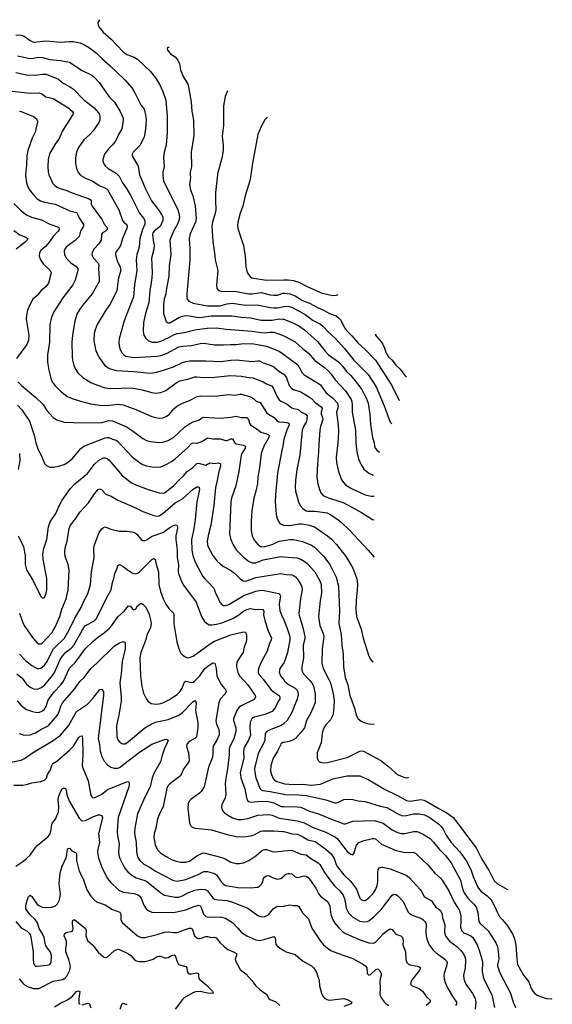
# Model space of a CAD drawing. Header units: inches. Extents: x 990586 to 1117858, y 769490 to 892071.
# Tile 248 of 248: x 1087055 to 1092997, y 860745 to 871729. Entities that reach past the tile are written whole.
import ezdxf

# ---------------------------------------------------------------- set-up
doc = ezdxf.new("R2010")
doc.units = ezdxf.units.IN
doc.header["$MEASUREMENT"] = 0
for name, color, linetype in [('B0886', 7, 'Continuous'), ('B0887', 7, 'Continuous'), ('B0896', 7, 'Continuous')]:
    doc.layers.add(name, color=color, linetype=linetype)

msp = doc.modelspace()

# ---------------------------------------------------------------- linework, layer by layer
at = {"layer": 'B0886', "color": 6}
for points, elevation in [([(1087121, 870000), (1087119, 869990), (1087130, 869910), (1087146, 869866), (1087170, 869822), (1087212, 869770), (1087250, 869732), (1087286, 869710), (1087333, 869693), (1087450, 869671), (1087616, 869596), (1087690, 869577), (1087697, 869570), (1087712, 869530), (1087765, 869445), (1087766, 869430), (1087759, 869410), (1087734, 869370), (1087717, 869310), (1087673, 869267), (1087610, 869222), (1087575, 869190), (1087559, 869170), (1087551, 869150), (1087555, 869110), (1087574, 869070), (1087622, 869022), (1087695, 868970), (1087704, 868950), (1087705, 868930), (1087675, 868825), (1087647, 868770), (1087535, 868625), (1087437, 868470), (1087411, 868410), (1087390, 868330), (1087387, 868130), (1087365, 867990), (1087366, 867910), (1087380, 867820), (1087401, 867730), (1087418, 867690), (1087450, 867645), (1087510, 867586), (1087582, 867530), (1087630, 867508), (1087734, 867474), (1087845, 867445), (1087950, 867428), (1088030, 867426), (1088150, 867440), (1088210, 867434), (1088350, 867381), (1088530, 867302), (1088570, 867290), (1088610, 867285), (1088650, 867288), (1088690, 867301), (1088728, 867330), (1088773, 867387), (1088806, 867414), (1088870, 867453), (1088950, 867481), (1089033, 867527), (1089070, 867533), (1089230, 867528), (1089390, 867547), (1089450, 867542), (1089510, 867553), (1089530, 867551), (1089630, 867522), (1089663, 867503), (1089694, 867474), (1089737, 867457), (1089809, 867349), (1089832, 867330), (1089893, 867293), (1089929, 867249), (1089950, 867242), (1090000, 867238)], 5300), ([(1087381, 870000), (1087384, 869990), (1087423, 869903), (1087442, 869882), (1087470, 869862), (1087505, 869845), (1087570, 869829), (1087630, 869803), (1087830, 869731), (1087842, 869722), (1087852, 869710), (1087853, 869670), (1087863, 869650), (1087975, 869495), (1087998, 869450), (1088032, 869410), (1088030, 869388), (1088011, 869370), (1087979, 869350), (1087967, 869333), (1087964, 869270), (1087937, 869230), (1087882, 869170), (1087863, 869130), (1087861, 869110), (1087867, 869090), (1087879, 869070), (1087930, 869015), (1087938, 868990), (1087934, 868950), (1087943, 868850), (1087940, 868810), (1087863, 868670), (1087750, 868536), (1087719, 868490), (1087697, 868450), (1087669, 868370), (1087643, 868210), (1087635, 868130), (1087640, 867970), (1087644, 867930), (1087659, 867870), (1087677, 867830), (1087705, 867790), (1087759, 867739), (1087850, 867682), (1087910, 867654), (1088010, 867623), (1088070, 867615), (1088304, 867624), (1088421, 867601), (1088530, 867569), (1088570, 867563), (1088630, 867572), (1088686, 867594), (1088802, 867678), (1088841, 867699), (1088930, 867720), (1089010, 867745), (1089030, 867746), (1089110, 867737), (1089230, 867742), (1089410, 867760), (1089530, 867753), (1089590, 867741), (1089655, 867735), (1089770, 867691), (1089810, 867668), (1089865, 867645), (1089883, 867623), (1089925, 867530), (1089950, 867489), (1089970, 867473), (1090000, 867458)], 5400), ([(1087728, 870000), (1087737, 869990), (1087797, 869957), (1087870, 869928), (1087940, 869880), (1088011, 869851), (1088030, 869838), (1088160, 869610), (1088202, 869490), (1088216, 869470), (1088243, 869450), (1088255, 869430), (1088253, 869410), (1088201, 869290), (1088178, 869210), (1088124, 869130), (1088122, 869110), (1088128, 869090), (1088147, 869030), (1088176, 868970), (1088185, 868930), (1088159, 868850), (1088137, 868710), (1088065, 868555), (1088016, 868490), (1087921, 868330), (1087897, 868270), (1087887, 868230), (1087883, 868150), (1087900, 868050), (1087916, 868010), (1087950, 867950), (1088006, 867870), (1088057, 867837), (1088130, 867816), (1088330, 867804), (1088510, 867786), (1088570, 867794), (1088670, 867823), (1088770, 867857), (1088870, 867904), (1088910, 867917), (1088950, 867923), (1089130, 867924), (1089302, 867918), (1089410, 867932), (1089470, 867935), (1089650, 867917), (1089710, 867925), (1089730, 867922), (1089770, 867903), (1089850, 867876), (1089890, 867857), (1089945, 867810), (1090000, 867773)], 5500), ([(1088150, 870000), (1088165, 869985), (1088202, 869910), (1088248, 869848), (1088292, 869772), (1088390, 869572), (1088437, 869517), (1088451, 869490), (1088450, 869450), (1088425, 869390), (1088396, 869290), (1088386, 869190), (1088360, 869110), (1088355, 869050), (1088361, 868930), (1088335, 868770), (1088324, 868636), (1088222, 868370), (1088166, 868170), (1088162, 868130), (1088166, 868090), (1088177, 868050), (1088199, 868010), (1088217, 867990), (1088237, 867977), (1088330, 867959), (1088590, 867976), (1088630, 867983), (1088694, 868006), (1088830, 868080), (1088870, 868087), (1088970, 868094), (1089070, 868117), (1089110, 868120), (1089230, 868103), (1089330, 868101), (1089410, 868107), (1089470, 868107), (1089550, 868116), (1089666, 868114), (1089810, 868088), (1089950, 868031), (1090000, 867995)], 5600), ([(1088392, 870000), (1088394, 869990), (1088453, 869850), (1088527, 869710), (1088603, 869610), (1088637, 869557), (1088651, 869530), (1088653, 869510), (1088650, 869490), (1088625, 869430), (1088609, 869410), (1088556, 869370), (1088542, 869350), (1088538, 869330), (1088543, 869270), (1088556, 869210), (1088551, 869170), (1088526, 869070), (1088531, 868910), (1088528, 868850), (1088519, 868770), (1088507, 868710), (1088497, 868570), (1088458, 868450), (1088437, 868350), (1088434, 868250), (1088440, 868210), (1088459, 868179), (1088490, 868151), (1088510, 868139), (1088532, 868132), (1088590, 868131), (1088630, 868142), (1088717, 868183), (1088770, 868213), (1088810, 868227), (1088890, 868239), (1089010, 868270), (1089148, 868288), (1089250, 868293), (1089357, 868277), (1089650, 868256), (1089750, 868239), (1089790, 868237), (1089850, 868244), (1089890, 868242), (1089934, 868230), (1090000, 868202)], 5700), ([(1088651, 870000), (1088651, 869990), (1088660, 869930), (1088818, 869610), (1088832, 869570), (1088836, 869530), (1088829, 869490), (1088814, 869450), (1088771, 869370), (1088730, 869270), (1088740, 869110), (1088724, 868984), (1088720, 868870), (1088693, 868730), (1088687, 868670), (1088668, 868612), (1088659, 868550), (1088661, 868450), (1088690, 868362), (1088710, 868347), (1088730, 868349), (1088830, 868408), (1088870, 868422), (1088910, 868429), (1088950, 868426), (1089050, 868408), (1089090, 868410), (1089190, 868427), (1089426, 868426), (1089530, 868412), (1089630, 868405), (1089750, 868377), (1089870, 868379), (1089950, 868392), (1089990, 868390), (1090000, 868387)], 5800), ([(1088958, 870000), (1088959, 869970), (1088951, 869890), (1088961, 869830), (1088986, 869766), (1089013, 869653), (1089025, 869510), (1089018, 869470), (1088958, 869342), (1088946, 869290), (1088954, 869170), (1088953, 869050), (1088920, 868670), (1088920, 868630), (1088925, 868610), (1088942, 868590), (1088990, 868567), (1089150, 868538), (1089290, 868536), (1089370, 868561), (1089430, 868566), (1089570, 868545), (1089704, 868550), (1089850, 868519), (1089890, 868516), (1089930, 868516), (1090000, 868529)], 5900), ([(1089262, 870000), (1089240, 869800), (1089239, 869710), (1089244, 869610), (1089237, 869570), (1089205, 869470), (1089199, 869430), (1089210, 869250), (1089230, 869130), (1089237, 869050), (1089264, 868930), (1089250, 868770), (1089255, 868730), (1089273, 868710), (1089310, 868697), (1089450, 868699), (1089610, 868671), (1089650, 868672), (1089750, 868685), (1089850, 868661), (1089890, 868657), (1089930, 868658), (1089990, 868677), (1090000, 868678)], 6000), ([(1089632, 870000), (1089622, 869930), (1089570, 869766), (1089543, 869650), (1089514, 869570), (1089489, 869470), (1089486, 869430), (1089492, 869390), (1089550, 869210), (1089570, 869090), (1089577, 868977), (1089593, 868910), (1089606, 868886), (1089625, 868865), (1089646, 868850), (1089664, 868844), (1089810, 868824), (1090000, 868826)], 6100), ([(1086990, 869680), (1087064, 869604), (1087130, 869553), (1087186, 869526), (1087297, 869497), (1087390, 869447), (1087478, 869418), (1087491, 869410), (1087494, 869390), (1087485, 869370), (1087429, 869310), (1087389, 869250), (1087342, 869198), (1087290, 869154), (1087275, 869130), (1087272, 869090), (1087287, 869050), (1087321, 869001), (1087394, 868930), (1087406, 868910), (1087403, 868890), (1087376, 868790), (1087345, 868750), (1087296, 868710), (1087250, 868654), (1087201, 868610), (1087178, 868570), (1087143, 868490), (1087130, 868430), (1087127, 868390), (1087156, 868210), (1087154, 868150), (1087136, 868104), (1087020, 867950)], 5200), ([(1086990, 869378), (1087057, 869330), (1087125, 869305), (1087144, 869290), (1087138, 869270), (1087120, 869250), (1087016, 869170)], 5100), ([(1087035, 867690), (1087075, 867650), (1087236, 867516), (1087317, 867437), (1087359, 867370), (1087390, 867331), (1087430, 867291), (1087470, 867266), (1087550, 867241), (1087654, 867234), (1087930, 867232), (1087970, 867237), (1088050, 867258), (1088090, 867255), (1088248, 867188), (1088308, 867148), (1088430, 867057), (1088470, 867036), (1088510, 867023), (1088610, 867012), (1088650, 867016), (1088710, 867034), (1088770, 867070), (1088895, 867185), (1088930, 867211), (1088990, 867244), (1089050, 867261), (1089090, 867287), (1089110, 867295), (1089290, 867284), (1089410, 867295), (1089470, 867305), (1089530, 867292), (1089590, 867290), (1089606, 867270), (1089617, 867230), (1089631, 867210), (1089714, 867154), (1089747, 867127), (1089824, 867104), (1089835, 867095), (1089838, 867090), (1089834, 867070), (1089778, 866970), (1089748, 866890), (1089730, 866730), (1089711, 866630), (1089707, 866550), (1089690, 866470), (1089666, 866390), (1089646, 866250), (1089639, 866130), (1089639, 866030), (1089650, 865970), (1089668, 865930), (1089690, 865899), (1089717, 865870), (1089750, 865850), (1089790, 865853), (1089870, 865876), (1089950, 865910), (1090000, 865919)], 5200), ([(1087030, 867430), (1087078, 867378), (1087164, 867250), (1087216, 867096), (1087235, 867010), (1087262, 866930), (1087293, 866870), (1087330, 866780), (1087355, 866755), (1087390, 866739), (1087430, 866739), (1087488, 866748), (1087550, 866767), (1087590, 866791), (1087639, 866830), (1087736, 866944), (1087769, 866971), (1088010, 867066), (1088030, 867070), (1088050, 867068), (1088089, 867049), (1088130, 867037), (1088146, 867026), (1088310, 866854), (1088390, 866790), (1088430, 866767), (1088470, 866751), (1088550, 866737), (1088630, 866741), (1088690, 866766), (1088750, 866800), (1088790, 866831), (1088930, 866956), (1088970, 867000), (1088990, 867007), (1089030, 867005), (1089070, 867016), (1089106, 867034), (1089130, 867055), (1089150, 867063), (1089210, 867054), (1089292, 867052), (1089350, 867033), (1089370, 867036), (1089410, 867055), (1089430, 867055), (1089454, 867010), (1089470, 866996), (1089550, 866982), (1089573, 866973), (1089571, 866950), (1089532, 866890), (1089526, 866870), (1089500, 866690), (1089465, 866530), (1089417, 866390), (1089410, 866350), (1089397, 865990), (1089409, 865930), (1089436, 865870), (1089475, 865810), (1089550, 865734), (1089607, 865690), (1089650, 865671), (1089690, 865671), (1089770, 865704), (1089970, 865741), (1090000, 865738)], 5100), ([(1090000, 867050), (1089990, 866970), (1089974, 866906), (1089931, 866670), (1089909, 866430), (1089906, 866350), (1089918, 866210), (1089932, 866152), (1089959, 866110), (1089999, 866090), (1090000, 866090)], 5300), ([(1087036, 865970), (1087080, 865890), (1087097, 865850), (1087117, 865750), (1087117, 865650), (1087129, 865591), (1087205, 865470), (1087290, 865296), (1087310, 865276), (1087330, 865282), (1087350, 865330), (1087357, 865370), (1087356, 865496), (1087317, 865710), (1087313, 865770), (1087325, 865830), (1087358, 865930), (1087376, 866070), (1087393, 866127), (1087458, 866222), (1087494, 866306), (1087529, 866370), (1087622, 866498), (1087670, 866552), (1087810, 866666), (1087890, 866770), (1087935, 866810), (1087968, 866832), (1087990, 866841), (1088010, 866842), (1088030, 866834), (1088050, 866818), (1088202, 866642), (1088303, 866563), (1088350, 866540), (1088487, 866487), (1088610, 866451), (1088650, 866446), (1088670, 866452), (1088771, 866529), (1088830, 866594), (1088881, 866639), (1088923, 866690), (1088987, 866733), (1089030, 866777), (1089050, 866781), (1089130, 866761), (1089176, 866784), (1089230, 866778), (1089270, 866786), (1089290, 866780), (1089295, 866770), (1089295, 866750), (1089276, 866690), (1089259, 866590), (1089238, 866510), (1089219, 866310), (1089188, 866092), (1089161, 865990), (1089148, 865910), (1089150, 865870), (1089158, 865850), (1089211, 865750), (1089254, 865694), (1089294, 865654), (1089329, 865629), (1089406, 865590), (1089450, 865556), (1089510, 865495), (1089550, 865471), (1089570, 865467), (1089590, 865470), (1089690, 865508), (1089970, 865551), (1090000, 865545)], 5000), ([(1087052, 866890), (1087056, 866810), (1087038, 866710)], 5000), ([(1087052, 865110), (1087086, 865010), (1087104, 864970), (1087196, 864836), (1087250, 864779), (1087270, 864767), (1087290, 864768), (1087310, 864779), (1087412, 864890), (1087430, 864914), (1087450, 864952), (1087501, 865070), (1087526, 865154), (1087573, 865270), (1087595, 865370), (1087608, 865590), (1087596, 865650), (1087562, 865742), (1087557, 865790), (1087563, 865837), (1087585, 865910), (1087606, 866054), (1087622, 866090), (1087678, 866162), (1087725, 866235), (1087821, 866339), (1087890, 866439), (1087930, 866487), (1087950, 866497), (1087970, 866485), (1088017, 866437), (1088075, 866415), (1088148, 866368), (1088332, 866292), (1088430, 866241), (1088550, 866198), (1088590, 866192), (1088610, 866196), (1088650, 866219), (1088790, 866339), (1088870, 866385), (1088990, 866491), (1089030, 866517), (1089050, 866519), (1089057, 866510), (1089061, 866490), (1089031, 866350), (1089013, 866150), (1088994, 866030), (1088972, 865930), (1088975, 865810), (1088987, 865750), (1089018, 865670), (1089098, 865518), (1089119, 865490), (1089166, 865446), (1089216, 865390), (1089228, 865370), (1089240, 865330), (1089262, 865290), (1089287, 865230), (1089305, 865210), (1089330, 865195), (1089350, 865194), (1089390, 865207), (1089555, 865305), (1089690, 865355), (1089750, 865364), (1089782, 865362), (1089947, 865327), (1089962, 865310), (1089963, 865303), (1089951, 865209), (1089952, 865170), (1089958, 865138), (1089975, 865090), (1090000, 865033)], 4900), ([(1087052, 864650), (1087119, 864579), (1087190, 864523), (1087250, 864492), (1087270, 864491), (1087290, 864496), (1087330, 864529), (1087363, 864570), (1087410, 864670), (1087433, 864710), (1087470, 864749), (1087534, 864806), (1087554, 864830), (1087611, 864929), (1087669, 865051), (1087742, 865170), (1087773, 865250), (1087807, 865310), (1087824, 865350), (1087845, 865430), (1087857, 865570), (1087886, 865730), (1087881, 865830), (1087889, 865870), (1087943, 866010), (1087970, 866049), (1087990, 866066), (1088010, 866071), (1088070, 866046), (1088165, 866025), (1088250, 866024), (1088330, 866012), (1088361, 865990), (1088410, 865932), (1088430, 865921), (1088450, 865919), (1088470, 865925), (1088531, 865969), (1088650, 866009), (1088730, 866066), (1088770, 866088), (1088790, 866093), (1088809, 866089), (1088815, 866075), (1088816, 866056), (1088798, 865970), (1088796, 865930), (1088810, 865810), (1088812, 865730), (1088827, 865650), (1088822, 865570), (1088825, 865550), (1088860, 865460), (1088881, 865421), (1089023, 865230), (1089083, 865070), (1089117, 865017), (1089149, 864989), (1089170, 864980), (1089199, 864979), (1089250, 864986), (1089310, 865001), (1089432, 865048), (1089490, 865083), (1089550, 865130), (1089590, 865150), (1089630, 865159), (1089690, 865150), (1089750, 865153), (1089767, 865150), (1089777, 865130), (1089776, 865090), (1089788, 865028), (1089828, 864910), (1089863, 864830), (1089860, 864810), (1089841, 864770), (1089817, 864683), (1089752, 864570), (1089725, 864510), (1089714, 864470), (1089714, 864450), (1089721, 864430), (1089736, 864410), (1089772, 864372), (1089858, 864258), (1089887, 864230), (1089949, 864190), (1089959, 864170), (1089957, 864150), (1089943, 864130), (1089910, 864061), (1089890, 864032), (1089870, 864012), (1089790, 863979), (1089670, 863950), (1089644, 863930), (1089628, 863892), (1089621, 863830), (1089631, 863749), (1089608, 863692), (1089559, 863610), (1089553, 863570), (1089555, 863490), (1089516, 863330), (1089523, 863270), (1089567, 863150), (1089584, 863050), (1089598, 863018), (1089610, 863006), (1089630, 863000), (1089750, 863011), (1089830, 863008), (1089890, 862993), (1089973, 862953), (1090000, 862953)], 4800), ([(1087023, 864430), (1087084, 864384), (1087130, 864318), (1087170, 864282), (1087210, 864265), (1087250, 864261), (1087290, 864276), (1087330, 864306), (1087410, 864398), (1087440, 864440), (1087508, 864592), (1087531, 864630), (1087568, 864672), (1087630, 864719), (1087657, 864750), (1087771, 864950), (1087790, 864970), (1087810, 864983), (1087882, 865018), (1087910, 865048), (1088024, 865276), (1088075, 865370), (1088090, 865450), (1088105, 865495), (1088117, 865550), (1088139, 865601), (1088150, 865640), (1088169, 865651), (1088210, 865631), (1088270, 865584), (1088310, 865559), (1088330, 865550), (1088350, 865548), (1088370, 865555), (1088390, 865570), (1088530, 865707), (1088550, 865718), (1088567, 865707), (1088581, 865641), (1088603, 865570), (1088609, 865429), (1088625, 865350), (1088656, 865270), (1088685, 865210), (1088720, 865160), (1088769, 865110), (1088774, 865090), (1088776, 864990), (1088809, 864790), (1088825, 864725), (1088850, 864667), (1088870, 864643), (1088900, 864620), (1088930, 864612), (1088950, 864613), (1088990, 864627), (1089126, 864730), (1089190, 864774), (1089230, 864795), (1089410, 864865), (1089550, 864900), (1089575, 864895), (1089585, 864865), (1089587, 864813), (1089583, 864790), (1089560, 864730), (1089549, 864670), (1089508, 864612), (1089479, 864561), (1089473, 864530), (1089474, 864510), (1089488, 864450), (1089507, 864410), (1089601, 864310), (1089683, 864190), (1089686, 864170), (1089670, 864147), (1089526, 864074), (1089502, 864058), (1089477, 864023), (1089442, 863930), (1089441, 863910), (1089465, 863830), (1089466, 863790), (1089444, 863710), (1089395, 863610), (1089391, 863590), (1089392, 863530), (1089374, 863370), (1089357, 863290), (1089347, 863210), (1089354, 863090), (1089346, 863050), (1089309, 862970), (1089305, 862945), (1089315, 862910), (1089340, 862880), (1089383, 862850), (1089430, 862827), (1089490, 862808), (1089530, 862807), (1089602, 862818), (1089710, 862855), (1089830, 862862), (1089870, 862854), (1089950, 862822), (1090000, 862814)], 4700), ([(1087027, 864130), (1087070, 864080), (1087130, 864035), (1087198, 864010), (1087230, 864003), (1087270, 864002), (1087310, 864019), (1087330, 864038), (1087350, 864068), (1087370, 864130), (1087381, 864150), (1087438, 864230), (1087512, 864308), (1087543, 864350), (1087610, 864496), (1087679, 864561), (1087790, 864713), (1087866, 864790), (1087923, 864837), (1087999, 864890), (1088057, 864943), (1088081, 864970), (1088150, 865069), (1088221, 865130), (1088270, 865189), (1088290, 865187), (1088310, 865161), (1088330, 865145), (1088350, 865157), (1088371, 865189), (1088390, 865209), (1088410, 865219), (1088430, 865209), (1088459, 865179), (1088494, 865110), (1088516, 865036), (1088521, 864990), (1088514, 864950), (1088478, 864870), (1088458, 864802), (1088406, 864670), (1088395, 864610), (1088403, 864410), (1088418, 864290), (1088437, 864217), (1088470, 864150), (1088486, 864126), (1088521, 864101), (1088572, 864092), (1088610, 864096), (1088650, 864108), (1088719, 864141), (1088810, 864200), (1088842, 864230), (1088868, 864272), (1088888, 864332), (1088897, 864343), (1088910, 864351), (1088970, 864334), (1088990, 864340), (1089006, 864350), (1089065, 864410), (1089121, 864490), (1089170, 864530), (1089210, 864555), (1089231, 864550), (1089246, 864490), (1089255, 864410), (1089264, 864384), (1089307, 864310), (1089356, 864250), (1089358, 864230), (1089346, 864210), (1089293, 864150), (1089278, 864110), (1089244, 863910), (1089251, 863871), (1089277, 863810), (1089282, 863770), (1089279, 863750), (1089254, 863690), (1089215, 863625), (1089208, 863590), (1089209, 863530), (1089204, 863490), (1089163, 863390), (1089112, 863170), (1089081, 863119), (1089060, 863100), (1088964, 863030), (1088947, 863010), (1088936, 862984), (1088930, 862930), (1088949, 862770), (1088955, 862750), (1088969, 862730), (1088990, 862717), (1089011, 862711), (1089193, 862690), (1089370, 862640), (1089490, 862612), (1089584, 862616), (1089630, 862623), (1089670, 862637), (1089745, 862675), (1089770, 862681), (1089890, 862680), (1089990, 862673), (1090000, 862671)], 4600), ([(1087050, 863767), (1087093, 863753), (1087130, 863749), (1087170, 863753), (1087230, 863775), (1087290, 863812), (1087357, 863843), (1087381, 863859), (1087476, 863970), (1087495, 864010), (1087512, 864070), (1087534, 864110), (1087663, 864257), (1087730, 864351), (1087775, 864390), (1087850, 864490), (1087913, 864547), (1088110, 864740), (1088170, 864776), (1088210, 864792), (1088225, 864785), (1088230, 864773), (1088230, 864710), (1088197, 864570), (1088186, 864430), (1088172, 864330), (1088187, 864170), (1088186, 864126), (1088162, 863970), (1088141, 863890), (1088136, 863850), (1088138, 863730), (1088150, 863695), (1088171, 863671), (1088194, 863654), (1088210, 863650), (1088230, 863652), (1088270, 863676), (1088450, 863828), (1088522, 863870), (1088570, 863891), (1088710, 863924), (1088830, 863969), (1088870, 863999), (1088990, 864124), (1089010, 864134), (1089018, 864130), (1089025, 864105), (1089018, 864030), (1089019, 863999), (1089041, 863890), (1089044, 863830), (1089026, 863730), (1089008, 863710), (1088944, 863676), (1088922, 863650), (1088917, 863630), (1088919, 863610), (1088939, 863550), (1088946, 863470), (1088942, 863450), (1088886, 863374), (1088848, 863292), (1088730, 863206), (1088700, 863170), (1088654, 862950), (1088610, 862858), (1088593, 862813), (1088573, 862710), (1088555, 862650), (1088553, 862607), (1088565, 862525), (1088594, 862470), (1088631, 862430), (1088690, 862392), (1088757, 862357), (1088790, 862344), (1088850, 862330), (1088910, 862331), (1088950, 862343), (1089030, 862400), (1089089, 862431), (1089110, 862435), (1089310, 862384), (1089348, 862368), (1089410, 862330), (1089470, 862317), (1089506, 862314), (1089550, 862323), (1089610, 862350), (1089690, 862400), (1089750, 862455), (1089770, 862468), (1089790, 862473), (1089810, 862472), (1089870, 862451), (1089910, 862447), (1090000, 862456)], 4500), ([(1090000, 864554), (1089958, 864490), (1089951, 864450), (1089964, 864410), (1090000, 864363)], 4900), ([(1086830, 863421), (1087070, 863469), (1087110, 863487), (1087198, 863550), (1087430, 863687), (1087510, 863748), (1087600, 863850), (1087689, 864011), (1087810, 864094), (1087870, 864156), (1087950, 864257), (1087970, 864260), (1087990, 864230), (1087990, 864195), (1087932, 863710), (1087945, 863645), (1087953, 863570), (1087970, 863509), (1087996, 863456), (1088035, 863415), (1088072, 863392), (1088110, 863381), (1088150, 863381), (1088170, 863388), (1088390, 863556), (1088530, 863647), (1088670, 863699), (1088690, 863702), (1088710, 863690), (1088697, 863650), (1088674, 863610), (1088641, 863510), (1088627, 863450), (1088554, 863326), (1088534, 863270), (1088511, 863170), (1088450, 863057), (1088371, 862870), (1088360, 862830), (1088339, 862710), (1088334, 862650), (1088356, 862550), (1088359, 862450), (1088364, 862410), (1088377, 862377), (1088394, 862350), (1088440, 862310), (1088510, 862271), (1088570, 862230), (1088770, 862127), (1088810, 862120), (1088910, 862136), (1089046, 862194), (1089110, 862226), (1089150, 862228), (1089230, 862205), (1089250, 862191), (1089307, 862107), (1089330, 862084), (1089350, 862072), (1089490, 862048), (1089630, 862045), (1089710, 862053), (1089730, 862063), (1089754, 862086), (1089766, 862110), (1089776, 862150), (1089790, 862168), (1089810, 862180), (1089830, 862181), (1089890, 862151), (1089930, 862140), (1089970, 862147), (1090000, 862173)], 4400), ([(1090000, 863875), (1089966, 863850), (1089837, 863803), (1089812, 863788), (1089794, 863766), (1089788, 863692), (1089782, 863670), (1089716, 863544), (1089675, 863375), (1089678, 863330), (1089691, 863270), (1089739, 863150), (1089750, 863138), (1089769, 863129), (1089850, 863119), (1090000, 863088)], 4900), ([(1086990, 863188), (1087090, 863189), (1087130, 863196), (1087190, 863216), (1087288, 863232), (1087330, 863245), (1087352, 863268), (1087366, 863310), (1087398, 863362), (1087413, 863410), (1087426, 863430), (1087470, 863457), (1087616, 863584), (1087654, 863626), (1087710, 863717), (1087730, 863738), (1087750, 863741), (1087756, 863710), (1087760, 863530), (1087753, 863410), (1087757, 863390), (1087817, 863237), (1087850, 863073), (1087859, 863059), (1087870, 863050), (1087890, 863051), (1087910, 863058), (1087970, 863088), (1088026, 863134), (1088052, 863148), (1088250, 863227), (1088270, 863229), (1088277, 863217), (1088276, 863190), (1088271, 863171), (1088154, 862830), (1088148, 862790), (1088141, 862670), (1088145, 862630), (1088166, 862530), (1088158, 862450), (1088160, 862410), (1088173, 862370), (1088204, 862304), (1088234, 862254), (1088261, 862221), (1088306, 862186), (1088356, 862156), (1088450, 862126), (1088474, 862114), (1088628, 861988), (1088670, 861964), (1088790, 861941), (1088830, 861941), (1088870, 861955), (1088930, 861990), (1089010, 862020), (1089070, 862029), (1089125, 862025), (1089150, 862010), (1089194, 861950), (1089210, 861932), (1089230, 861919), (1089269, 861909), (1089370, 861902), (1089430, 861886), (1089599, 861819), (1089710, 861735), (1089750, 861721), (1089790, 861724), (1089830, 861742), (1089885, 861815), (1089923, 861837), (1090000, 861841)], 4300), ([(1090000, 863667), (1089990, 863665), (1089970, 863650), (1089963, 863637), (1089932, 863570), (1089882, 863490), (1089855, 863410), (1089853, 863350), (1089863, 863310), (1089883, 863263), (1089893, 863250), (1089923, 863230), (1090000, 863208)], 5000), ([(1087010, 862285), (1087090, 862338), (1087130, 862370), (1087170, 862410), (1087230, 862495), (1087250, 862516), (1087368, 862612), (1087390, 862641), (1087403, 862677), (1087412, 862750), (1087421, 862770), (1087453, 862810), (1087486, 862894), (1087491, 862949), (1087484, 863030), (1087490, 863068), (1087510, 863116), (1087530, 863148), (1087550, 863161), (1087557, 863157), (1087570, 863148), (1087586, 863070), (1087610, 863007), (1087720, 862820), (1087739, 862799), (1087752, 862792), (1087790, 862797), (1087879, 862841), (1087930, 862858), (1087950, 862859), (1087972, 862850), (1087977, 862830), (1087976, 862810), (1087935, 862650), (1087944, 862550), (1087925, 862475), (1087923, 862450), (1087932, 862390), (1087973, 862270), (1088033, 862150), (1088067, 862107), (1088160, 862020), (1088210, 861995), (1088330, 861982), (1088370, 861969), (1088395, 861950), (1088410, 861930), (1088441, 861850), (1088467, 861810), (1088490, 861790), (1088530, 861774), (1088590, 861768), (1088790, 861773), (1088910, 861798), (1088990, 861834), (1089050, 861851), (1089070, 861842), (1089075, 861835), (1089106, 861750), (1089130, 861726), (1089170, 861716), (1089290, 861720), (1089350, 861706), (1089430, 861657), (1089490, 861596), (1089530, 861546), (1089590, 861507), (1089690, 861466), (1089730, 861458), (1089792, 861470), (1089890, 861503), (1089905, 861485), (1089913, 861413), (1089930, 861390), (1090000, 861346)], 4200), ([(1087010, 861670), (1087070, 861599), (1087139, 861559), (1087159, 861539), (1087175, 861515), (1087206, 861330), (1087204, 861250), (1087207, 861207), (1087220, 861180), (1087230, 861170), (1087250, 861169), (1087360, 861180), (1087392, 861190), (1087407, 861213), (1087408, 861290), (1087394, 861334), (1087350, 861390), (1087341, 861410), (1087329, 861490), (1087310, 861530), (1087272, 861590), (1087254, 861654), (1087228, 861690), (1087170, 861744), (1087133, 861790), (1087124, 861810), (1087122, 861850), (1087150, 861939), (1087170, 861961), (1087190, 861948), (1087226, 861890), (1087246, 861866), (1087270, 861847), (1087307, 861830), (1087350, 861825), (1087410, 861827), (1087450, 861841), (1087475, 861865), (1087498, 861910), (1087510, 861970), (1087496, 862090), (1087508, 862210), (1087530, 862287), (1087577, 862390), (1087587, 862473), (1087590, 862479), (1087610, 862487), (1087638, 862458), (1087678, 862438), (1087687, 862427), (1087689, 862350), (1087720, 862230), (1087763, 862143), (1087803, 862023), (1087850, 861950), (1087890, 861906), (1087924, 861884), (1088010, 861854), (1088090, 861803), (1088173, 861773), (1088182, 861750), (1088182, 861690), (1088199, 861659), (1088227, 861630), (1088370, 861510), (1088410, 861491), (1088450, 861491), (1088590, 861524), (1088670, 861550), (1088710, 861553), (1088770, 861546), (1088810, 861546), (1088947, 861593), (1088970, 861594), (1088985, 861570), (1088996, 861530), (1089006, 861510), (1089030, 861488), (1089050, 861479), (1089070, 861479), (1089130, 861502), (1089150, 861503), (1089190, 861490), (1089230, 861493), (1089248, 861488), (1089290, 861432), (1089332, 861392), (1089378, 861358), (1089447, 861327), (1089472, 861310), (1089472, 861290), (1089458, 861250), (1089464, 861230), (1089514, 861134), (1089581, 861081), (1089646, 861010), (1089691, 860950), (1089730, 860912), (1089756, 860890), (1089810, 860858), (1089833, 860810), (1089850, 860797), (1089911, 860771), (1089958, 860730)], 4100), ([(1087049, 861030), (1087090, 860981), (1087110, 860963), (1087150, 860940), (1087210, 860923), (1087250, 860920), (1087270, 860923), (1087430, 861004), (1087537, 861023), (1087561, 861039), (1087580, 861060), (1087615, 861125), (1087621, 861170), (1087604, 861244), (1087571, 861330), (1087570, 861370), (1087577, 861410), (1087578, 861450), (1087551, 861510), (1087556, 861530), (1087570, 861541), (1087590, 861550), (1087630, 861558), (1087649, 861570), (1087651, 861590), (1087643, 861643), (1087645, 861670), (1087650, 861689), (1087670, 861689), (1087789, 861590), (1087795, 861570), (1087792, 861510), (1087810, 861458), (1087870, 861406), (1087930, 861328), (1087990, 861276), (1088010, 861268), (1088030, 861270), (1088110, 861343), (1088130, 861354), (1088150, 861359), (1088170, 861356), (1088270, 861307), (1088294, 861290), (1088338, 861238), (1088365, 861225), (1088390, 861221), (1088450, 861224), (1088510, 861236), (1088544, 861250), (1088590, 861277), (1088610, 861282), (1088630, 861281), (1088670, 861265), (1088690, 861262), (1088710, 861267), (1088750, 861290), (1088777, 861297), (1088790, 861290), (1088810, 861222), (1088828, 861188), (1088907, 861167), (1088918, 861150), (1088924, 861110), (1088934, 861094), (1088946, 861086), (1088970, 861086), (1089030, 861095), (1089050, 861090), (1089051, 861050), (1089059, 861030), (1089140, 860960), (1089206, 860890), (1089217, 860870), (1089194, 860866), (1089150, 860868), (1089070, 860886), (1089017, 860883), (1088988, 860872), (1088890, 860816), (1088870, 860797), (1088790, 860689)], 4000), ([(1087443, 860717), (1087510, 860758), (1087590, 860793), (1087643, 860837), (1087690, 860889), (1087710, 860897), (1087727, 860887), (1087715, 860810), (1087716, 860756), (1087730, 860741)], 3900), ([(1087750, 860740), (1087810, 860759), (1087830, 860755), (1087847, 860707)], 3900), ([(1088174, 860690), (1088195, 860745), (1088210, 860758), (1088250, 860741)], 3900)]:
    msp.add_lwpolyline(points, dxfattribs=dict(at, elevation=elevation))
at = {"layer": 'B0887', "color": 6}
for points, elevation in [([(1087945, 871729), (1087933, 871710), (1087928, 871690), (1087930, 871670), (1087938, 871650), (1087985, 871590), (1088070, 871517), (1088210, 871370), (1088250, 871340), (1088333, 871310), (1088369, 871289), (1088515, 871150), (1088570, 871082), (1088614, 871010), (1088650, 870930), (1088685, 870830), (1088700, 870650), (1088702, 870470), (1088688, 870330), (1088668, 870250), (1088660, 870190), (1088666, 870090), (1088653, 870030), (1088651, 870000)], 5800), ([(1087010, 871561), (1087070, 871555), (1087104, 871544), (1087170, 871497), (1087210, 871479), (1087354, 871494), (1087510, 871478), (1087607, 871487), (1087650, 871486), (1087730, 871471), (1087770, 871453), (1087835, 871415), (1087910, 871355), (1087970, 871295), (1088059, 871219), (1088230, 871053), (1088307, 870970), (1088333, 870930), (1088410, 870772), (1088444, 870730), (1088463, 870650), (1088467, 870610), (1088458, 870510), (1088442, 870418), (1088394, 870326), (1088319, 870250), (1088311, 870230), (1088311, 870210), (1088375, 870095), (1088392, 870000)], 5700), ([(1088721, 871418), (1088710, 871418), (1088701, 871410), (1088705, 871390), (1088717, 871370), (1088736, 871350), (1088790, 871314), (1088818, 871278), (1088836, 871236), (1088849, 871170), (1088877, 871097), (1088932, 871010), (1088940, 870980), (1088968, 870808), (1088977, 870710), (1088993, 870610), (1088997, 870437), (1088969, 870251), (1088972, 870090), (1088958, 870030), (1088958, 870000)], 5900), ([(1087030, 871326), (1087170, 871297), (1087210, 871300), (1087270, 871312), (1087310, 871309), (1087390, 871287), (1087510, 871274), (1087610, 871255), (1087750, 871163), (1087858, 871110), (1087890, 871085), (1087941, 871030), (1088054, 870870), (1088111, 870810), (1088173, 870713), (1088209, 870630), (1088211, 870610), (1088195, 870510), (1088158, 870450), (1088142, 870410), (1088120, 870370), (1088090, 870333), (1088046, 870290), (1088000, 870230), (1087982, 870170), (1087982, 870150), (1087988, 870130), (1088010, 870100), (1088041, 870070), (1088130, 870019), (1088150, 870000)], 5600), ([(1087010, 871140), (1087130, 871113), (1087230, 871112), (1087310, 871122), (1087350, 871121), (1087486, 871066), (1087541, 871021), (1087610, 870984), (1087654, 870954), (1087770, 870837), (1087886, 870746), (1087935, 870690), (1087944, 870670), (1087950, 870650), (1087950, 870610), (1087937, 870583), (1087875, 870490), (1087834, 870446), (1087771, 870390), (1087710, 870305), (1087690, 870250), (1087676, 870190), (1087676, 870130), (1087687, 870070), (1087706, 870026), (1087728, 870000)], 5500), ([(1086970, 870933), (1087170, 870910), (1087274, 870914), (1087303, 870903), (1087348, 870868), (1087430, 870850), (1087592, 870750), (1087640, 870710), (1087651, 870690), (1087647, 870670), (1087533, 870490), (1087490, 870396), (1087455, 870350), (1087387, 870233), (1087372, 870170), (1087367, 870090), (1087372, 870030), (1087381, 870000)], 5400), ([(1089374, 870937), (1089348, 870872), (1089329, 870770), (1089330, 870550), (1089314, 870430), (1089324, 870330), (1089324, 870270), (1089310, 870186), (1089263, 870010), (1089262, 870000)], 6000), ([(1087053, 870713), (1087208, 870650), (1087242, 870622), (1087250, 870610), (1087253, 870590), (1087227, 870473), (1087194, 870406), (1087147, 870270), (1087136, 870210), (1087132, 870110), (1087121, 870000)], 5300), ([(1089818, 870643), (1089790, 870611), (1089750, 870539), (1089713, 870450), (1089651, 870130), (1089632, 870000)], 6100)]:
    msp.add_lwpolyline(points, dxfattribs=dict(at, elevation=elevation))
at = {"layer": 'B0896', "color": 6}
for points, elevation in [([(1090000, 868826), (1090050, 868827), (1090110, 868821), (1090170, 868801), (1090270, 868748), (1090430, 868679), (1090550, 868653), (1090590, 868656), (1090609, 868662)], 6100), ([(1090000, 868678), (1090010, 868680), (1090070, 868670), (1090130, 868649), (1090210, 868598), (1090290, 868566), (1090377, 868517), (1090450, 868486), (1090510, 868453), (1090585, 868425), (1090610, 868405), (1090636, 868376), (1090680, 868290), (1090701, 868261), (1090761, 868201), (1090830, 868119), (1090909, 868049), (1091024, 867930), (1091208, 867648), (1091244, 867570), (1091290, 867486), (1091291, 867486)], 6000), ([(1090000, 868529), (1090010, 868531), (1090050, 868532), (1090099, 868519), (1090241, 868441), (1090330, 868374), (1090410, 868334), (1090438, 868310), (1090491, 868250), (1090575, 868175), (1090680, 868060), (1090782, 867930), (1090941, 867770), (1091032, 867632), (1091123, 867423), (1091161, 867310), (1091190, 867240), (1091208, 867219)], 5900), ([(1090000, 868387), (1090022, 868382), (1090110, 868345), (1090170, 868313), (1090232, 868270), (1090378, 868138), (1090464, 868030), (1090502, 867990), (1090610, 867913), (1090659, 867861), (1090699, 867810), (1090750, 867760), (1090839, 867650), (1090867, 867607), (1090921, 867510), (1090944, 867450), (1090962, 867330), (1090967, 867213), (1090991, 867070), (1091009, 867010), (1091014, 866970), (1091022, 866950), (1091044, 866924), (1091070, 866905), (1091071, 866904)], 5800), ([(1090000, 868202), (1090010, 868197), (1090130, 868136), (1090210, 868060), (1090277, 868010), (1090346, 867926), (1090450, 867854), (1090499, 867810), (1090530, 867774), (1090573, 867710), (1090688, 867590), (1090752, 867492), (1090761, 867470), (1090766, 867434), (1090764, 867350), (1090801, 867150), (1090804, 867010), (1090818, 866910), (1090836, 866830), (1090864, 866764), (1090896, 866716), (1090950, 866671), (1090992, 866652), (1091003, 866649)], 5700), ([(1091023, 868220), (1091026, 868210), (1091038, 868190), (1091092, 868132), (1091108, 868108), (1091126, 868066), (1091143, 868010), (1091169, 867970), (1091210, 867930), (1091250, 867877), (1091298, 867830), (1091355, 867755), (1091370, 867743), (1091372, 867743)], 6100), ([(1090000, 867995), (1090158, 867878), (1090174, 867854), (1090205, 867790), (1090227, 867767), (1090378, 867678), (1090410, 867654), (1090470, 867570), (1090491, 867550), (1090550, 867507), (1090602, 867450), (1090608, 867410), (1090591, 867350), (1090609, 867210), (1090612, 867128), (1090606, 867010), (1090586, 866850), (1090590, 866790), (1090610, 866690), (1090642, 866602), (1090666, 866566), (1090690, 866541), (1090758, 866498), (1090908, 866428), (1090975, 866415), (1091009, 866414)], 5600), ([(1090000, 867773), (1090010, 867766), (1090033, 867734), (1090063, 867650), (1090090, 867616), (1090110, 867604), (1090190, 867579), (1090290, 867519), (1090310, 867504), (1090350, 867460), (1090419, 867410), (1090429, 867390), (1090419, 867350), (1090419, 867330), (1090434, 867290), (1090436, 867270), (1090411, 867190), (1090405, 867150), (1090392, 866990), (1090390, 866910), (1090376, 866776), (1090369, 866630), (1090382, 866550), (1090398, 866490), (1090416, 866450), (1090442, 866422), (1090495, 866395), (1090630, 866356), (1090670, 866340), (1090870, 866230), (1090990, 866153), (1091008, 866148)], 5500), ([(1090000, 867458), (1090039, 867439), (1090090, 867398), (1090110, 867390), (1090150, 867385), (1090170, 867376), (1090195, 867350), (1090247, 867327), (1090262, 867310), (1090253, 867247), (1090222, 867190), (1090208, 867150), (1090179, 866870), (1090147, 866710), (1090131, 866590), (1090128, 866510), (1090132, 866470), (1090165, 866350), (1090184, 866310), (1090215, 866275), (1090250, 866252), (1090270, 866248), (1090350, 866248), (1090486, 866226), (1090527, 866207), (1090608, 866150), (1090643, 866123), (1090734, 866034), (1090944, 865810), (1091009, 865735)], 5400), ([(1090000, 867238), (1090035, 867235), (1090057, 867230), (1090063, 867210), (1090035, 867150), (1090000, 867050)], 5300), ([(1090000, 866090), (1090070, 866087), (1090170, 866104), (1090204, 866104), (1090290, 866091), (1090345, 866070), (1090490, 865971), (1090533, 865933), (1090590, 865874), (1090696, 865736), (1090771, 865611), (1090816, 865490), (1090822, 865430), (1090821, 865370), (1090809, 865250), (1090805, 865150), (1090813, 865070), (1090863, 864930), (1090887, 864830), (1090952, 864630), (1090970, 864594), (1090988, 864570), (1090997, 864564)], 5300), ([(1090000, 865919), (1090070, 865932), (1090110, 865930), (1090210, 865907), (1090310, 865866), (1090343, 865843), (1090446, 865746), (1090516, 865650), (1090584, 865510), (1090611, 865410), (1090623, 865130), (1090615, 864995), (1090643, 864870), (1090648, 864750), (1090663, 864650), (1090667, 864510), (1090686, 864390), (1090715, 864310), (1090740, 864190), (1090790, 864050), (1090810, 863969), (1090833, 863930), (1090865, 863905), (1090894, 863890), (1090950, 863875), (1091009, 863872)], 5200), ([(1090000, 865738), (1090145, 865725), (1090190, 865710), (1090229, 865689), (1090263, 865663), (1090348, 865568), (1090403, 865470), (1090417, 865430), (1090423, 865330), (1090408, 865250), (1090390, 865070), (1090403, 864970), (1090441, 864881), (1090449, 864850), (1090428, 864710), (1090427, 864550), (1090440, 864490), (1090505, 864370), (1090522, 864330), (1090553, 864210), (1090563, 864130), (1090556, 864010), (1090549, 863971), (1090522, 863918), (1090470, 863864), (1090449, 863830), (1090431, 863770), (1090417, 863663), (1090373, 863550), (1090372, 863492), (1090384, 863464), (1090398, 863450), (1090421, 863441), (1090450, 863437), (1090490, 863444), (1090710, 863500), (1090850, 863568), (1090870, 863572), (1090890, 863570), (1091083, 863463), (1091170, 863399), (1091244, 863330), (1091271, 863310), (1091310, 863289), (1091350, 863274), (1091370, 863272), (1091390, 863277), (1091392, 863281)], 5100), ([(1090000, 865545), (1090030, 865539), (1090090, 865536), (1090110, 865530), (1090133, 865513), (1090152, 865492), (1090192, 865430), (1090203, 865403), (1090205, 865370), (1090188, 865270), (1090170, 865110), (1090174, 865086), (1090215, 864950), (1090237, 864850), (1090236, 864824), (1090219, 864750), (1090222, 864610), (1090203, 864510), (1090202, 864470), (1090221, 864430), (1090286, 864366), (1090320, 864320), (1090334, 864294), (1090353, 864207), (1090351, 864110), (1090301, 863990), (1090256, 863910), (1090231, 863830), (1090190, 863776), (1090131, 863710), (1090110, 863696), (1090063, 863677), (1090000, 863667)], 5000), ([(1090000, 865033), (1090036, 864950), (1090069, 864850), (1090069, 864810), (1090044, 864670), (1090010, 864570), (1090000, 864554)], 4900), ([(1090000, 864363), (1090010, 864350), (1090054, 864314), (1090129, 864270), (1090149, 864250), (1090159, 864230), (1090160, 864190), (1090144, 864130), (1090120, 864080), (1090093, 864007), (1090038, 863910), (1090003, 863877), (1090000, 863875)], 4900), ([(1090000, 863208), (1090010, 863205), (1090110, 863198), (1090210, 863200), (1090309, 863191), (1090410, 863202), (1090550, 863260), (1090670, 863287), (1090710, 863292), (1090850, 863292), (1090950, 863249), (1091124, 863144), (1091270, 863073), (1091370, 863019), (1091410, 863012), (1091530, 863028), (1091564, 863024), (1091590, 863013), (1091730, 862929), (1091821, 862881), (1091890, 862829), (1091970, 862730), (1092038, 862630), (1092149, 862490), (1092210, 862364), (1092293, 862233), (1092350, 862123), (1092387, 862090), (1092490, 862029), (1092505, 862025)], 5000), ([(1090000, 863088), (1090010, 863086), (1090170, 863081), (1090253, 863073), (1090470, 863026), (1090570, 862991), (1090590, 862992), (1090610, 862999), (1090670, 863028), (1090710, 863033), (1090770, 863029), (1090830, 863016), (1090908, 863008), (1091076, 862956), (1091150, 862941), (1091290, 862864), (1091329, 862849), (1091370, 862851), (1091450, 862869), (1091510, 862869), (1091570, 862860), (1091630, 862829), (1091733, 862753), (1091757, 862730), (1091779, 862699), (1091814, 862630), (1091870, 862549), (1091966, 862446), (1092041, 862341), (1092087, 862247), (1092114, 862170), (1092165, 862050), (1092196, 862010), (1092270, 861956), (1092310, 861913), (1092339, 861870), (1092406, 861730), (1092436, 861690), (1092491, 861630), (1092552, 861532), (1092576, 861476), (1092591, 861410), (1092600, 861250), (1092610, 861190), (1092674, 861070), (1092735, 860995), (1092762, 860922), (1092780, 860890), (1092798, 860870), (1092830, 860848), (1092927, 860810), (1092990, 860806), (1092997, 860808)], 4900), ([(1090000, 862953), (1090150, 862949), (1090190, 862943), (1090290, 862901), (1090388, 862868), (1090516, 862816), (1090670, 862759), (1090690, 862759), (1090770, 862787), (1091010, 862796), (1091110, 862766), (1091210, 862690), (1091270, 862661), (1091310, 862652), (1091350, 862650), (1091447, 862673), (1091490, 862671), (1091548, 862648), (1091633, 862593), (1091673, 862553), (1091734, 862474), (1091802, 862410), (1091870, 862322), (1091972, 862130), (1091994, 862034), (1092015, 861990), (1092054, 861930), (1092122, 861862), (1092146, 861830), (1092165, 861770), (1092178, 861670), (1092188, 861650), (1092283, 861563), (1092368, 861430), (1092385, 861385), (1092398, 861298), (1092399, 861250), (1092386, 861190), (1092387, 861170), (1092416, 861090), (1092530, 860870), (1092559, 860770), (1092586, 860710)], 4800), ([(1090000, 862814), (1090150, 862791), (1090230, 862768), (1090330, 862718), (1090470, 862664), (1090578, 862610), (1090600, 862590), (1090708, 862450), (1090750, 862420), (1090770, 862412), (1090787, 862433), (1090810, 862513), (1090835, 862545), (1090883, 862570), (1090990, 862596), (1091010, 862595), (1091023, 862590), (1091092, 862532), (1091245, 862465), (1091350, 862440), (1091441, 862441), (1091470, 862430), (1091490, 862414), (1091610, 862300), (1091688, 862208), (1091750, 862153), (1091769, 862129), (1091841, 862010), (1091904, 861884), (1091960, 861790), (1091975, 861730), (1091978, 861670), (1091974, 861610), (1091985, 861570), (1092010, 861544), (1092087, 861507), (1092110, 861490), (1092158, 861410), (1092183, 861350), (1092212, 861248), (1092217, 861210), (1092215, 861110), (1092225, 861050), (1092242, 861010), (1092323, 860850), (1092353, 860710)], 4700), ([(1090000, 862671), (1090030, 862666), (1090090, 862648), (1090150, 862643), (1090170, 862637), (1090210, 862618), (1090270, 862579), (1090350, 862560), (1090470, 862477), (1090530, 862422), (1090564, 862370), (1090586, 862306), (1090600, 862280), (1090671, 862190), (1090750, 862116), (1090813, 862030), (1090849, 861929), (1090870, 861909), (1090890, 861902), (1090910, 861904), (1090950, 861932), (1090999, 861981), (1091029, 862030), (1091043, 862070), (1091049, 862110), (1091049, 862210), (1091053, 862247), (1091069, 862271), (1091090, 862276), (1091105, 862275), (1091190, 862255), (1091365, 862185), (1091400, 862160), (1091519, 862030), (1091535, 862010), (1091569, 861949), (1091590, 861932), (1091650, 861901), (1091693, 861833), (1091748, 861790), (1091757, 861777), (1091770, 861750), (1091772, 861710), (1091797, 861630), (1091794, 861550), (1091807, 861510), (1091823, 861483), (1091851, 861451), (1091931, 861390), (1091972, 861350), (1092003, 861310), (1092024, 861270), (1092030, 861230), (1092024, 861150), (1092008, 861070), (1092011, 861030), (1092033, 860970), (1092106, 860866), (1092136, 860810), (1092144, 860770), (1092138, 860690)], 4600), ([(1090000, 862456), (1090090, 862465), (1090190, 862421), (1090250, 862411), (1090310, 862366), (1090384, 862324), (1090405, 862305), (1090455, 862215), (1090522, 862122), (1090565, 862070), (1090626, 862010), (1090662, 861962), (1090683, 861910), (1090698, 861818), (1090724, 861764), (1090770, 861718), (1090850, 861672), (1090896, 861664), (1090930, 861669), (1090950, 861677), (1091010, 861726), (1091090, 861807), (1091210, 861964), (1091230, 861975), (1091250, 861970), (1091270, 861957), (1091332, 861890), (1091390, 861774), (1091410, 861751), (1091451, 861731), (1091530, 861705), (1091554, 861690), (1091574, 861670), (1091586, 861650), (1091591, 861630), (1091587, 861550), (1091590, 861510), (1091602, 861462), (1091624, 861410), (1091668, 861348), (1091700, 861320), (1091799, 861250), (1091816, 861230), (1091823, 861210), (1091818, 861170), (1091791, 861090), (1091788, 861068), (1091791, 861030), (1091802, 860990), (1091829, 860930), (1091886, 860830), (1091929, 860770), (1091929, 860750), (1091917, 860730)], 4500), ([(1090000, 862173), (1090025, 862195), (1090050, 862205), (1090070, 862206), (1090090, 862199), (1090128, 862168), (1090150, 862161), (1090170, 862162), (1090230, 862178), (1090250, 862176), (1090270, 862164), (1090290, 862140), (1090360, 862040), (1090394, 861974), (1090411, 861951), (1090479, 861899), (1090505, 861870), (1090516, 861836), (1090527, 861747), (1090548, 861688), (1090572, 861650), (1090617, 861597), (1090657, 861557), (1090690, 861534), (1090860, 861460), (1090950, 861432), (1090990, 861427), (1091010, 861431), (1091030, 861443), (1091110, 861531), (1091150, 861566), (1091190, 861587), (1091210, 861580), (1091250, 861526), (1091307, 861507), (1091324, 861490), (1091332, 861452), (1091331, 861410), (1091358, 861330), (1091364, 861244), (1091374, 861210), (1091392, 861192), (1091406, 861186), (1091494, 861170), (1091510, 861164), (1091526, 861150), (1091521, 861130), (1091427, 861010), (1091417, 860990), (1091415, 860970), (1091434, 860950), (1091510, 860921), (1091550, 860893), (1091595, 860830), (1091633, 860790), (1091634, 860770), (1091591, 860730)], 4400), ([(1090000, 861841), (1090010, 861842), (1090070, 861854), (1090110, 861846), (1090150, 861847), (1090170, 861835), (1090210, 861767), (1090277, 861697), (1090315, 861595), (1090411, 861450), (1090445, 861410), (1090490, 861371), (1090527, 861347), (1090590, 861319), (1090770, 861255), (1090889, 861190), (1090915, 861170), (1090928, 861150), (1090933, 861090), (1090950, 861070), (1090970, 861077), (1091030, 861135), (1091050, 861142), (1091070, 861123), (1091086, 861090), (1091086, 861070), (1091076, 861030), (1091073, 860993), (1091076, 860930), (1091073, 860850), (1091090, 860812), (1091117, 860777), (1091145, 860750), (1091174, 860730)], 4300), ([(1090000, 861346), (1090026, 861330), (1090130, 861300), (1090211, 861231), (1090310, 861174), (1090334, 861150), (1090350, 861130), (1090371, 861090), (1090397, 861010), (1090401, 860950), (1090421, 860870), (1090436, 860836), (1090454, 860814), (1090480, 860800), (1090512, 860792), (1090670, 860809), (1090727, 860790), (1090760, 860770), (1090752, 860750), (1090670, 860720)], 4200)]:
    msp.add_lwpolyline(points, dxfattribs=dict(at, elevation=elevation))

doc.saveas('drawing.dxf')
